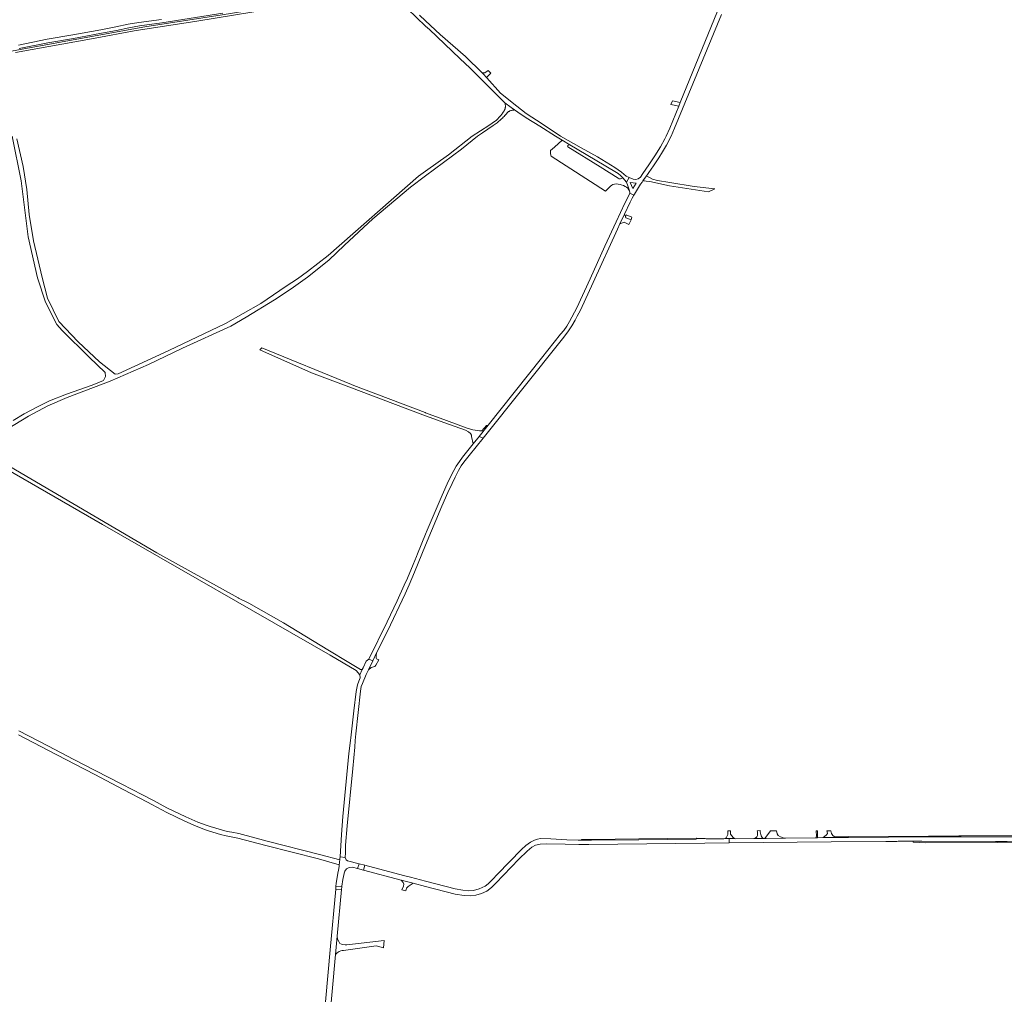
# Model space of a CAD drawing. Extents: x 152825 to 164088, y 457113 to 463005.
# Tile 18 of 256: x 155164 to 155979, y 458290 to 459096. Entities that reach past the tile are written whole.
import ezdxf

# ---------------------------------------------------------------- set-up
doc = ezdxf.new("R2010")
doc.units = 0
doc.header["$LTSCALE"] = 0.5
for name, color, linetype, lineweight in [('B-PV-VH-GESLOTENVERHARDING_ASFALT-GV', 251, 'CONTINUOUS', 18), ('B-PV-VH-HALFVERHARDING-GV', 251, 'CONTINUOUS', 18), ('B-PV-VH-HALFVERHARDING_SCHELP-GV', 251, 'CONTINUOUS', 18), ('B-PV-VH-ONVERHARD_ZAND-GV', 251, 'CONTINUOUS', 18), ('B-PV-VH-OPENVERHARDING_BETONSTRAATSTEEN-GV', 251, 'CONTINUOUS', 18)]:
    doc.layers.add(name, color=color, linetype=linetype, lineweight=lineweight)

msp = doc.modelspace()

# ---------------------------------------------------------------- linework, layer by layer
at = {"layer": 'B-PV-VH-GESLOTENVERHARDING_ASFALT-GV', "flags": 128}
for points in [[(155485.009, 459105.273), (155500, 459091.18), (155503.103, 459088.263), (155528.351, 459064.278), (155536.942, 459056.239), (155547.168, 459045.923), (155558.493, 459034.474), (155565.472, 459027.584), (155570.693, 459023.714), (155573.563, 459021.694), (155576.174, 459019.856), (155583.107, 459015.239), (155594.506, 459008.42), (155607.38, 459000), (155612.843, 458996.746), (155619.198, 458992.961), (155647.574, 458976.062), (155659.106, 458969.12), (155661.075, 458967.37), (155663.044, 458965.619), (155665.982, 458961.905), (155668.409, 458965.789), (155665.786, 458967.02), (155661.835, 458970.137), (155656.431, 458974.166), (155642.113, 458982.86), (155628.698, 458990.256), (155611.552, 459000), (155596.44, 459010.288), (155583.103, 459018.673), (155575.328, 459024.789), (155562.039, 459035.68), (155550.521, 459048.31), (155547.474, 459051.651), (155546.733, 459052.381), (155532.887, 459066.024), (155511.952, 459084.222), (155500, 459095.52), (155495.023, 459100.225)], [(155741.433, 459103.347), (155710.581, 459028.019), (155709.328, 459024.96), (155701.837, 459006.671), (155698.78, 459000), (155697.763, 458997.78), (155694.317, 458991.308), (155689.598, 458983.855), (155684.632, 458976.371), (155679.597, 458969.117), (155677.585, 458966.19), (155675.669, 458964.766), (155673.905, 458964.291), (155671.524, 458964.542), (155668.409, 458965.789), (155665.982, 458961.905), (155667.263, 458958.944), (155668.391, 458955.618), (155668.959, 458953.773), (155668.925, 458952.791), (155672.219, 458951.179), (155672.669, 458951.987), (155677.667, 458960.196), (155678.982, 458962.101), (155679.753, 458963.192), (155682.621, 458967.247), (155683.403, 458968.354), (155685.182, 458970.863), (155685.848, 458971.803), (155688.975, 458976.424), (155692.789, 458982.073), (155696.016, 458987.101), (155699.078, 458992.503), (155703.009, 459000.001), (155705.887, 459006.744), (155744.58, 459100.645)], [(155994.785, 458420.318), (155915.999, 458420.25), (155849.815, 458419.88), (155840.003, 458419.798), (155832.188, 458419.732), (155828.651, 458419.695), (155824.084, 458419.625), (155822.624, 458419.603), (155797.74, 458419.222), (155796.977, 458419.216), (155781.491, 458419.095), (155780.509, 458419.087), (155779.227, 458419.077), (155772.137, 458419.022), (155771.366, 458419.016), (155756.531, 458418.805), (155755.4, 458418.91), (155751.105, 458418.892), (155751.105, 458415.334), (155835.308, 458416.313), (155880.669, 458416.551), (155881.425, 458416.399), (155889.813, 458416.388), (155890.818, 458416.656), (155903.292, 458416.699), (155910.413, 458416.724), (155971.394, 458416.645), (155981.032, 458416.62)]]:
    msp.add_lwpolyline(points, dxfattribs=at)
for points in [[(155674.054, 458961.058), (155671.209, 458956.709), (155669.169, 458961.622)], [(155672.219, 458951.179), (155668.925, 458952.791), (155668.015, 458950.971), (155664.78, 458944.689), (155657.448, 458929.054), (155648.305, 458908.976), (155636.045, 458881.893), (155624.977, 458857.98), (155623.223, 458854.502), (155620.991, 458850.2), (155619.062, 458846.786), (155616.634, 458842.912), (155614.16, 458839.406), (155611.651, 458836.174), (155595.779, 458816.27), (155551.632, 458760.915), (155544.281, 458751.695), (155547.677, 458750.323), (155613.107, 458832.44), (155617.528, 458838.061), (155620.993, 458843.214), (155623.629, 458847.829), (155625.424, 458851.026), (155628.001, 458856.142), (155638.55, 458878.874), (155658.625, 458923.227), (155660.58, 458927.394), (155664.341, 458935.413), (155669.11, 458945.579), (155670.874, 458948.764)], [(155547.677, 458750.323), (155544.281, 458751.695), (155543.311, 458750.478), (155541.877, 458748.646), (155539.308, 458745.467), (155530.404, 458734.43), (155527.936, 458731.031), (155525.278, 458727.02), (155523.334, 458723.514), (155519.006, 458714.84), (155513.633, 458703.098), (155501.354, 458674.172), (155500, 458670.891), (155493.264, 458654.571), (155492.349, 458652.351), (155489.588, 458645.65), (155484.862, 458634.336), (155482.357, 458628.567), (155476.337, 458615.565), (155468.149, 458598.228), (155453.144, 458567.478), (155456.284, 458566.051), (155459.447, 458572.525), (155468.353, 458590.569), (155482.953, 458621.502), (155486.256, 458628.872), (155490.644, 458639.321), (155500, 458661.7), (155513.422, 458693.804), (155518.35, 458705.219), (155521.802, 458712.723), (155524.302, 458717.844), (155527.168, 458723.51), (155529.507, 458727.298), (155531.622, 458730.335), (155536.027, 458735.792)], [(155456.284, 458566.051), (155453.144, 458567.478), (155450.908, 458565.603), (155448.311, 458560.224), (155447.569, 458558.676), (155445.517, 458554.393), (155445.805, 458551.949), (155444.732, 458549.299), (155443.612, 458546.029), (155442.972, 458543.269), (155442.564, 458540.564), (155440.656, 458524.622), (155438.233, 458502.328), (155437.929, 458500), (155436.548, 458489.42), (155431.634, 458437.124), (155430.371, 458422.388), (155429.227, 458403.709), (155433.559, 458403.233), (155433.667, 458407.241), (155433.807, 458413.581), (155435.046, 458429.406), (155439.645, 458476.795), (155441.32, 458494.652), (155441.725, 458500), (155442.145, 458505.556), (155446.047, 458540.855), (155446.801, 458544.783), (155447.642, 458547.259), (155450.709, 458554.557), (155452.639, 458558.59)], [(155732.097, 458418.68), (155731.262, 458418.972), (155724.028, 458418.901), (155723.61, 458418.539), (155676.437, 458417.969), (155637.15, 458417.55), (155628.791, 458417.54), (155626.11, 458417.537), (155616.69, 458417.767), (155603.562, 458418.765), (155594.991, 458418.951), (155592.487, 458418.397), (155590.011, 458417.664), (155586.633, 458415.872), (155582.909, 458413.18), (155579.26, 458409.868), (155559.425, 458389.541), (155555.204, 458384.974), (155551.588, 458381.503), (155549.084, 458379.563), (155544.394, 458377.343), (155539.671, 458376.091), (155535.553, 458375.832), (155530.623, 458376.185), (155524.381, 458377.302), (155500, 458383.683), (155487.415, 458386.977), (155481.765, 458388.336), (155449.58, 458396.818), (155448.474, 458392.829), (155479.728, 458384.542), (155488.575, 458382.237), (155489.701, 458381.948), (155500, 458379.298), (155524.492, 458372.999), (155531.797, 458371.726), (155537.24, 458371.479), (155541.365, 458372.021), (155546.264, 458373.52), (155550.485, 458375.548), (155554.345, 458378.52), (155558.091, 458382.116), (155576.933, 458401.855), (155583.841, 458408.562), (155587.914, 458411.809), (155590.838, 458413.44), (155594.651, 458414.439), (155599.737, 458414.635), (155615.394, 458414.267), (155626.758, 458414.045), (155635.023, 458414.023), (155730.835, 458415.098), (155751.105, 458415.334), (155751.105, 458418.892), (155747.593, 458418.877), (155746.505, 458418.69)], [(155433.559, 458403.233), (155429.227, 458403.709), (155429.041, 458402.527), (155428.919, 458401.473), (155428.723, 458399.772), (155428.633, 458398.843), (155428.463, 458397.092), (155428.49, 458396.209), (155427.822, 458392.502), (155427.672, 458391.672), (155426.099, 458382.086), (155425.844, 458379.362), (155430.713, 458378.94), (155430.777, 458379.606), (155431.514, 458385.051), (155432.485, 458389.91), (155433.02, 458391.291), (155433.28, 458391.962), (155434.668, 458393.805), (155436.786, 458394.928), (155439.392, 458395.237), (155443.632, 458394.113), (155444.917, 458398.046), (155435.39, 458400.557), (155434.137, 458401.311)], [(155449.58, 458396.818), (155444.917, 458398.046), (155443.632, 458394.113), (155448.474, 458392.829)], [(155430.713, 458378.94), (155425.844, 458379.362), (155425.635, 458377.121), (155430.498, 458376.691)], [(155430.498, 458376.691), (155425.635, 458377.121), (155420.941, 458326.948), (155410.362, 458206.903), (155414.938, 458206.509), (155414.939, 458206.525), (155425.413, 458322.906), (155426.795, 458338.064)], [(155427.211, 458335.634), (155426.795, 458338.064), (155425.413, 458322.906), (155426.826, 458324.352), (155428.353, 458325.508), (155429.848, 458326.02), (155431.036, 458326.248), (155432, 458326.284), (155459.211, 458330.068), (155465.193, 458328.541), (155465.677, 458334.571), (155434.852, 458330.976), (155433.304, 458330.907), (155431.421, 458331.228), (155430.354, 458331.581), (155429.137, 458332.133), (155428.064, 458333.781)]]:
    msp.add_lwpolyline(points, close=True, dxfattribs=at)
at = {"layer": 'B-PV-VH-HALFVERHARDING-GV', "flags": 128}
msp.add_lwpolyline([(155163.411, 458504.795), (155188.044, 458491.886), (155209.864, 458480.599), (155226.477, 458471.845), (155249.829, 458459.667), (155269.839, 458448.993), (155273.667, 458447.013), (155285.976, 458440.473), (155300.83, 458433.294), (155310.167, 458429.092), (155317.886, 458426.191), (155320.538, 458425.261), (155330.209, 458422.395), (155335.075, 458421.113), (155339.122, 458420.445), (155344.735, 458419.405), (155367.9, 458413.127), (155411.273, 458402.086), (155428.463, 458397.092), (155428.633, 458398.843), (155428.723, 458399.772), (155428.919, 458401.473), (155412.274, 458405.761), (155368.868, 458416.81), (155345.581, 458423.121), (155339.779, 458424.196), (155335.871, 458424.842), (155331.235, 458426.062), (155321.71, 458428.885), (155319.186, 458429.771), (155311.619, 458432.615), (155301.655, 458436.794), (155285.824, 458444.455), (155274.86, 458450.405), (155265.708, 458455.038), (155248.749, 458463.889), (155226.77, 458475.218), (155209.011, 458484.225), (155187.599, 458495.608), (155163.606, 458508.172)], dxfattribs=at)
at = {"layer": 'B-PV-VH-HALFVERHARDING_SCHELP-GV', "flags": 128}
msp.add_lwpolyline([(155160.784, 459069.218), (155226.758, 459081.014), (155258.995, 459087.207), (155310.723, 459095.151), (155373.075, 459105.344), (155419.391, 459113.498), (155450.454, 459119.11), (155469.667, 459122.846), (155469.059, 459124.783), (155450.173, 459120.821), (155414.24, 459114.436), (155359.063, 459104.879), (155331.686, 459100.361), (155267.821, 459090.61), (155223.636, 459082.38), (155166.274, 459071.895), (155147.01, 459068.477)], dxfattribs=at)
at = {"layer": 'B-PV-VH-ONVERHARD_ZAND-GV', "flags": 128}
for points in [[(155281.417, 459096.686), (155262.744, 459094.194), (155254.033, 459092.61), (155243.83, 459090.364), (155231.439, 459088.08), (155208.178, 459083.838), (155186.973, 459080.173), (155163.138, 459075.387)], [(155163.706, 459072.462), (155187.52, 459077.245), (155208.699, 459080.905), (155231.976, 459085.15), (155244.42, 459087.444), (155254.62, 459089.688), (155263.208, 459091.25), (155281.85, 459093.739), (155332.357, 459101.84)], [(155153.825, 458757.67), (155171.527, 458768.529), (155187.486, 458777.068), (155203.64, 458783.877), (155239.088, 458797.402), (155270.703, 458811.199), (155298.966, 458824.637), (155338.985, 458842.946), (155351.508, 458850.266), (155375.011, 458864.59), (155388.788, 458873.637), (155402.161, 458883.438), (155419.933, 458897.381), (155432.786, 458909.973), (155456.409, 458931.553), (155487.478, 458957.831), (155500, 458967.141), (155529.741, 458989.252), (155542.942, 459000), (155546.957, 459002.836), (155555.955, 459008.817), (155556.752, 459009.383), (155557.539, 459009.962), (155558.316, 459010.553), (155559.084, 459011.157), (155559.842, 459011.773), (155560.589, 459012.402), (155561.326, 459013.043), (155562.053, 459013.696), (155562.769, 459014.361), (155563.474, 459015.038), (155564.167, 459015.726), (155564.849, 459016.425), (155565.52, 459017.135), (155566.179, 459017.856), (155566.282, 459017.971), (155567.989, 459019.893), (155568.305, 459020.115), (155568.63, 459020.323), (155568.963, 459020.518), (155569.304, 459020.699), (155569.653, 459020.866), (155570.008, 459021.018), (155570.369, 459021.155), (155570.735, 459021.277), (155571.106, 459021.384), (155571.481, 459021.476), (155571.86, 459021.552), (155572.241, 459021.612), (155572.625, 459021.656), (155573.01, 459021.684), (155573.396, 459021.696), (155573.408, 459021.697), (155573.563, 459021.694), (155570.693, 459023.714), (155565.472, 459027.584), (155565.583, 459027.263), (155565.683, 459026.928), (155565.768, 459026.588), (155565.837, 459026.245), (155565.89, 459025.899), (155565.927, 459025.551), (155565.948, 459025.202), (155565.954, 459024.852), (155565.943, 459024.502), (155565.916, 459024.153), (155565.874, 459023.806), (155565.816, 459023.461), (155565.742, 459023.119), (155565.652, 459022.78), (155565.547, 459022.446), (155565.427, 459022.118), (155565.292, 459021.795), (155565.142, 459021.478), (155564.978, 459021.169), (155564.8, 459020.868), (155564.609, 459020.575), (155564.523, 459020.44), (155564.113, 459019.815), (155563.691, 459019.198), (155563.255, 459018.591), (155562.806, 459017.993), (155562.345, 459017.405), (155561.871, 459016.828), (155561.385, 459016.26), (155560.887, 459015.703), (155560.377, 459015.156), (155559.855, 459014.621), (155559.322, 459014.097), (155558.778, 459013.585), (155558.224, 459013.084), (155557.658, 459012.595), (155552.368, 459008.79), (155538.551, 459000), (155518.841, 458984.667), (155500, 458971.155), (155494.03, 458966.874), (155419.319, 458901.328), (155402.161, 458887.962), (155393.947, 458882.076), (155384.736, 458875.899), (155363.664, 458861.575), (155334.545, 458844.987), (155287.703, 458822.724), (155283.488, 458820.706), (155245.684, 458803.526), (155243.159, 458803.024), (155230.205, 458813.273), (155212.607, 458830.023), (155196.647, 458846.774), (155187.235, 458865.998), (155182.733, 458883.129), (155175.776, 458913.584), (155172.172, 458935.192), (155170.047, 458955.84), (155167.182, 458974.874), (155161.862, 458997.905)], [(155158.071, 459000), (155165.545, 458963.073), (155171.235, 458916.702), (155178.854, 458882.768), (155185.598, 458862.762), (155195.01, 458844.109), (155199.512, 458839.16), (155221.611, 458817.08), (155234.979, 458804.529), (155235.229, 458801.1), (155233.653, 458798.001), (155224.082, 458794.041), (155203.045, 458786.711), (155188.996, 458780.949), (155178.976, 458776.225), (155168.05, 458770.259), (155158.964, 458764.859)], [(155139.92, 458732.25), (155232.709, 458678.863), (155421.12, 458570.631), (155442.479, 458558.027), (155445.517, 458554.393), (155447.569, 458558.676), (155446.049, 458558.789), (155436.577, 458564.722), (155419.233, 458575.098), (155382.354, 458597.543), (155353.768, 458613.795), (155345.249, 458617.737), (155345.055, 458617.994), (155277.711, 458655.219), (155138.594, 458737.098)]]:
    msp.add_lwpolyline(points, dxfattribs=at)
for points in [[(155652.785, 458958.783), (155653.98, 458959.615), (155654.823, 458960.019), (155656.115, 458960.351), (155657.854, 458960.514), (155659.234, 458960.394), (155661.029, 458960.042), (155661.668, 458959.829), (155663.549, 458959.203), (155665.081, 458958.486), (155666.051, 458957.874), (155667.08, 458956.957), (155667.976, 458955.768), (155668.959, 458953.773), (155668.391, 458955.618), (155667.263, 458958.944), (155665.982, 458961.905), (155663.044, 458965.619), (155661.95, 458965.01), (155661.11, 458964.799), (155660.885, 458964.819), (155660.179, 458964.88), (155659.106, 458965.33), (155644.451, 458974.631), (155617.457, 458991.152), (155617.322, 458991.682), (155617.529, 458992.282), (155618.3, 458992.916), (155619.198, 458992.961), (155612.843, 458996.746), (155606.563, 458990.93), (155603.251, 458988.107), (155603.15, 458985.537), (155603.747, 458983.379), (155648.712, 458954.564)], [(155687.533, 458964.493), (155682.621, 458967.247), (155679.753, 458963.192), (155681.098, 458963.073), (155682.319, 458962.933), (155685.525, 458962.564), (155701.698, 458958.932), (155723.18, 458955.615), (155733.837, 458954.036), (155739.298, 458956.548), (155721.976, 458958.51), (155701.809, 458961.631), (155691.733, 458963.325)], [(155670.605, 458933.085), (155665.918, 458934.997), (155665.338, 458933.209), (155665.642, 458932.444), (155669.847, 458930.906)], [(155438.751, 458794.518), (155364.635, 458824.977), (155362.731, 458823.256), (155405.698, 458804.358), (155438.539, 458791.78), (155472.846, 458778.959), (155500, 458768.81), (155515.807, 458762.903), (155532.874, 458756.715), (155535.487, 458755.53), (155537.082, 458754.195), (155537.826, 458752.663), (155537.894, 458751.589), (155539.308, 458745.467), (155541.877, 458748.646), (155543.311, 458750.478), (155544.281, 458751.695), (155551.632, 458760.915), (155550.195, 458760.767), (155546.444, 458756.136), (155544.435, 458756.148), (155538.945, 458757.136), (155534.423, 458758.59), (155517.284, 458764.842), (155500, 458771.162), (155499.471, 458771.355), (155440.494, 458793.853)], [(155752.012, 458425.399), (155749.869, 458425.423), (155749.958, 458422.415), (155748.557, 458419.58), (155747.593, 458418.877), (155751.105, 458418.892), (155755.4, 458418.91), (155754.186, 458419.808), (155752.092, 458422.496)], [(155776.594, 458424.519), (155776.596, 458425.503), (155774.219, 458425.478), (155774.389, 458424.389), (155774.497, 458423.13), (155774.454, 458421.54), (155773.817, 458420.267), (155772.137, 458419.022), (155779.227, 458419.077), (155778.3, 458419.934), (155777.606, 458421.323), (155776.854, 458423.463)], [(155796.977, 458419.216), (155795.553, 458419.631), (155793.355, 458420.498), (155791.475, 458421.569), (155790.781, 458422.783), (155790.036, 458425.444), (155785.95, 458425.449), (155785.318, 458425.45), (155780.509, 458419.087), (155781.491, 458419.095)], [(155835.025, 458425.45), (155831.874, 458425.46), (155832.192, 458424.461), (155832.25, 458423.13), (155831.411, 458421.916), (155829.936, 458420.527), (155828.651, 458419.695), (155832.188, 458419.732), (155840.003, 458419.798), (155838.15, 458420.296), (155837.818, 458420.558), (155836.762, 458421.395), (155835.778, 458423.13)], [(155994.785, 458420.318), (155996.071, 458421.557), (155942.803, 458421.153), (155940.895, 458421.139), (155916.006, 458420.95), (155849.805, 458420.58), (155840.098, 458420.503), (155837.818, 458420.558), (155838.15, 458420.296), (155840.003, 458419.798), (155849.815, 458419.88), (155915.999, 458420.25)], [(155724.028, 458418.901), (155723.602, 458419.239), (155676.421, 458418.669), (155637.142, 458418.25), (155628.867, 458418.253), (155628.791, 458417.54), (155637.15, 458417.55), (155676.437, 458417.969), (155723.61, 458418.539)], [(155903.292, 458416.699), (155903.294, 458415.979), (155913.168, 458415.495), (155972.534, 458415.766), (155989.626, 458415.979), (155988.886, 458416.729), (155981.032, 458416.62), (155971.394, 458416.645), (155910.413, 458416.724)], [(155488.575, 458382.237), (155479.728, 458384.542), (155481.427, 458382.733), (155481.907, 458381.333), (155481.667, 458379.494), (155480.427, 458376.555), (155483.6, 458375.642), (155484.196, 458377.805), (155485.435, 458379.324), (155487.294, 458380.504), (155489.701, 458381.948)]]:
    msp.add_lwpolyline(points, close=True, dxfattribs=at)
at = {"layer": 'B-PV-VH-OPENVERHARDING_BETONSTRAATSTEEN-GV', "flags": 128}
for points in [[(155553.932, 459052.084), (155551.698, 459054.299), (155549.019, 459052.455), (155546.733, 459052.381), (155547.474, 459051.651), (155550.521, 459048.31), (155550.685, 459048.909)], [(155710.581, 459028.019), (155704.275, 459029.326), (155702.875, 459026.29), (155709.328, 459024.96)], [(155664.9, 458934.312), (155664.341, 458935.413), (155660.58, 458927.394), (155664.095, 458928.826), (155668.055, 458926.853), (155669.847, 458930.906), (155665.642, 458932.444), (155665.338, 458933.209)], [(155458.994, 458570.102), (155459.447, 458572.525), (155456.284, 458566.051), (155452.639, 458558.59), (155454.991, 458560.602), (155458.107, 458561.21), (155458.737, 458562.47), (155461.171, 458566.763), (155459.268, 458567.737), (155459.14, 458568.205)], [(155823.99, 458420.982), (155823.988, 458425.43), (155823.032, 458425.416), (155823.113, 458421.006), (155822.624, 458419.603), (155824.084, 458419.625)]]:
    msp.add_lwpolyline(points, close=True, dxfattribs=at)

doc.saveas('drawing.dxf')
